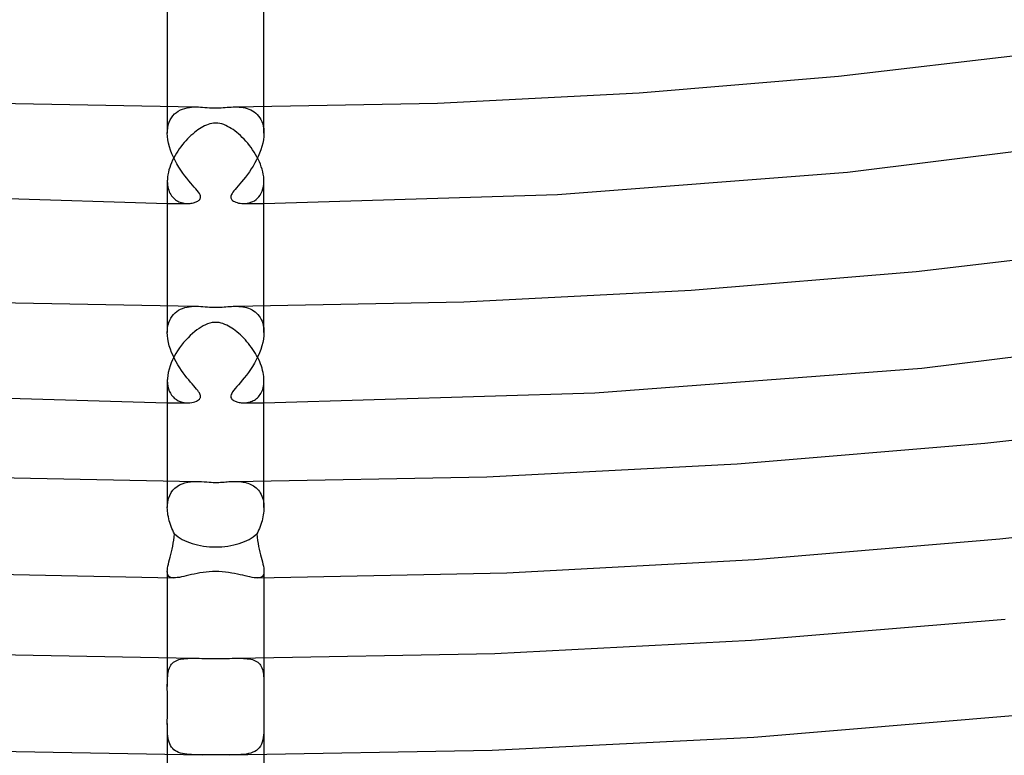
# Model space of a CAD drawing. Header units: millimetres. Extents: x -273 to 273, y -156 to 255.
# Tile 47 of 98: x -8 to 33, y 81 to 111. Entities that reach past the tile are written whole.
import ezdxf

# ---------------------------------------------------------------- set-up
doc = ezdxf.new("R2010")
doc.units = ezdxf.units.MM
doc.layers.add('HIDDEN', color=7, linetype='Continuous')
doc.layers.add('THICK', color=7, linetype='Continuous')

msp = doc.modelspace()

# ---------------------------------------------------------------- linework, layer by layer
at = {"layer": 'HIDDEN'}
for p, q in [((-2, 107.481), (-2, 106.393)), ((-1.767, 107.112), (-1.699, 107.184)), ((-1.699, 107.184), (-1.625, 107.247)), ((-1.625, 107.247), (-1.545, 107.302)), ((-1.545, 107.302), (-1.461, 107.348)), ((-1.461, 107.348), (-1.372, 107.386)), ((-1.372, 107.386), (-1.279, 107.416)), ((-1.279, 107.416), (-1.184, 107.44)), ((-1.184, 107.44), (-1.088, 107.456)), ((-1.088, 107.456), (-0.993, 107.467)), ((-0.993, 107.467), (-0.897, 107.473)), ((-0.897, 107.473), (-0.803, 107.474)), ((0.804, 107.474), (0.888, 107.473)), ((0.888, 107.473), (0.973, 107.469)), ((0.973, 107.469), (1.057, 107.46)), ((1.057, 107.46), (1.14, 107.448)), ((1.14, 107.448), (1.222, 107.431)), ((1.222, 107.431), (1.302, 107.409)), ((1.302, 107.409), (1.38, 107.383)), ((1.38, 107.383), (1.456, 107.35)), ((1.456, 107.35), (1.528, 107.312)), ((1.528, 107.312), (1.598, 107.267)), ((1.598, 107.267), (1.663, 107.217)), ((1.663, 107.217), (1.724, 107.16)), ((2, 106.393), (2, 107.481)), ((-1.96, 106.727), (-1.925, 106.838)), ((-1.925, 106.838), (-1.881, 106.939)), ((-1.881, 106.939), (-1.828, 107.03)), ((-1.828, 107.03), (-1.767, 107.112)), ((1.724, 107.16), (1.78, 107.096)), ((1.78, 107.096), (1.83, 107.026)), ((1.83, 107.026), (1.875, 106.95)), ((1.875, 106.95), (1.914, 106.867)), ((1.914, 106.867), (1.946, 106.778)), ((1.946, 106.778), (1.97, 106.684)), ((-2, 106.422), (-1.999, 106.437)), ((-2, 106.408), (-2, 106.422)), ((-2, 106.393), (-2, 106.408)), ((-1.994, 106.255), (-2, 106.393)), ((-1.999, 106.452), (-1.998, 106.466)), ((-1.999, 106.437), (-1.999, 106.452)), ((-1.998, 106.481), (-1.984, 106.607)), ((-1.998, 106.466), (-1.998, 106.481)), ((-1.984, 106.607), (-1.96, 106.727)), ((1.97, 106.684), (1.988, 106.585)), ((1.988, 106.585), (1.997, 106.481)), ((2, 106.393), (1.994, 106.257)), ((1.997, 106.481), (1.998, 106.466)), ((1.998, 106.466), (1.999, 106.452)), ((1.999, 106.452), (1.999, 106.437)), ((1.999, 106.437), (2, 106.422)), ((2, 106.422), (2, 106.408)), ((2, 106.408), (2, 106.393)), ((-1.977, 106.114), (-1.994, 106.255)), ((-1.95, 105.971), (-1.977, 106.114)), ((-1.912, 105.826), (-1.95, 105.971)), ((1.951, 105.976), (1.915, 105.834)), ((1.978, 106.118), (1.951, 105.976)), ((1.994, 106.257), (1.978, 106.118)), ((-1.865, 105.68), (-1.912, 105.826)), ((-1.81, 105.535), (-1.865, 105.68)), ((1.818, 105.555), (1.759, 105.418)), ((1.87, 105.693), (1.818, 105.555)), ((1.915, 105.834), (1.87, 105.693)), ((-1.747, 105.393), (-1.81, 105.535)), ((-1.678, 105.254), (-1.747, 105.393)), ((-1.603, 105.118), (-1.678, 105.254)), ((1.625, 105.155), (1.551, 105.029)), ((1.694, 105.285), (1.625, 105.155)), ((1.759, 105.418), (1.694, 105.285)), ((-1.524, 104.985), (-1.603, 105.118)), ((-1.442, 104.859), (-1.524, 104.985)), ((-1.358, 104.739), (-1.442, 104.859)), ((-1.274, 104.626), (-1.358, 104.739)), ((1.394, 104.79), (1.312, 104.676)), ((1.474, 104.907), (1.394, 104.79)), ((1.551, 105.029), (1.474, 104.907)), ((-2, 104.395), (-1.998, 104.315)), ((-1.19, 104.519), (-1.274, 104.626)), ((-1.109, 104.418), (-1.19, 104.519)), ((-1.03, 104.325), (-1.109, 104.418)), ((-0.956, 104.238), (-1.03, 104.325)), ((1.071, 104.374), (0.996, 104.286)), ((1.15, 104.468), (1.071, 104.374)), ((1.23, 104.569), (1.15, 104.468)), ((1.312, 104.676), (1.23, 104.569)), ((1.995, 104.284), (2, 104.395)), ((-1.998, 104.315), (-1.991, 104.238)), ((-1.991, 104.238), (-1.979, 104.163)), ((-1.979, 104.163), (-1.963, 104.093)), ((-1.963, 104.093), (-1.943, 104.026)), ((-1.943, 104.026), (-1.919, 103.963)), ((-1.919, 103.963), (-1.892, 103.904)), ((-0.885, 104.157), (-0.956, 104.238)), ((-0.82, 104.081), (-0.885, 104.157)), ((-0.762, 104.01), (-0.82, 104.081)), ((-0.712, 103.944), (-0.762, 104.01)), ((-0.673, 103.885), (-0.712, 103.944)), ((0.709, 103.94), (0.677, 103.892)), ((0.751, 103.996), (0.709, 103.94)), ((0.802, 104.059), (0.751, 103.996)), ((0.861, 104.129), (0.802, 104.059)), ((0.926, 104.204), (0.861, 104.129)), ((0.996, 104.286), (0.926, 104.204)), ((1.89, 103.9), (1.929, 103.986)), ((1.929, 103.986), (1.959, 104.078)), ((1.959, 104.078), (1.982, 104.178)), ((1.982, 104.178), (1.995, 104.284)), ((-1.892, 103.904), (-1.861, 103.849)), ((-1.861, 103.849), (-1.827, 103.798)), ((-1.827, 103.798), (-1.79, 103.751)), ((-1.79, 103.751), (-1.75, 103.708)), ((-1.75, 103.708), (-1.708, 103.669)), ((-1.708, 103.669), (-1.664, 103.634)), ((-1.664, 103.634), (-1.618, 103.603)), ((-1.618, 103.603), (-1.57, 103.575)), ((-1.57, 103.575), (-1.521, 103.551)), ((-1.521, 103.551), (-1.47, 103.53)), ((-1.47, 103.53), (-1.418, 103.513)), ((-1.418, 103.513), (-1.365, 103.499)), ((-0.966, 103.493), (-0.923, 103.502)), ((-0.923, 103.502), (-0.882, 103.514)), ((-0.882, 103.514), (-0.843, 103.526)), ((-0.843, 103.526), (-0.808, 103.54)), ((-0.808, 103.54), (-0.774, 103.556)), ((-0.774, 103.556), (-0.742, 103.573)), ((-0.742, 103.573), (-0.71, 103.595)), ((-0.71, 103.595), (-0.681, 103.619)), ((-0.681, 103.619), (-0.656, 103.648)), ((-0.647, 103.835), (-0.673, 103.885)), ((-0.656, 103.648), (-0.638, 103.679)), ((-0.631, 103.791), (-0.647, 103.835)), ((-0.638, 103.679), (-0.627, 103.714)), ((-0.625, 103.751), (-0.631, 103.791)), ((-0.627, 103.714), (-0.625, 103.751)), ((0.63, 103.786), (0.625, 103.757)), ((0.625, 103.757), (0.625, 103.73)), ((0.625, 103.73), (0.629, 103.705)), ((0.629, 103.705), (0.637, 103.681)), ((0.639, 103.816), (0.63, 103.786)), ((0.637, 103.681), (0.65, 103.657)), ((0.654, 103.851), (0.639, 103.816)), ((0.65, 103.657), (0.669, 103.631)), ((0.677, 103.892), (0.654, 103.851)), ((0.669, 103.631), (0.697, 103.605)), ((0.697, 103.605), (0.733, 103.579)), ((0.733, 103.579), (0.779, 103.553)), ((0.779, 103.553), (0.831, 103.531)), ((0.831, 103.531), (0.888, 103.512)), ((0.888, 103.512), (0.951, 103.496)), ((1.307, 103.488), (1.383, 103.504)), ((1.383, 103.504), (1.458, 103.526)), ((1.458, 103.526), (1.532, 103.556)), ((1.532, 103.556), (1.603, 103.594)), ((1.603, 103.594), (1.671, 103.639)), ((1.671, 103.639), (1.734, 103.693)), ((1.734, 103.693), (1.792, 103.754)), ((1.792, 103.754), (1.844, 103.823)), ((1.844, 103.823), (1.89, 103.9)), ((-2, 103.481), (-1.859, 103.48)), ((-1.859, 103.48), (-1.719, 103.479)), ((-1.719, 103.479), (-1.578, 103.478)), ((-1.578, 103.478), (-1.437, 103.477)), ((-1.437, 103.477), (-1.297, 103.476)), ((-1.365, 103.499), (-1.312, 103.489)), ((-1.312, 103.489), (-1.26, 103.481)), ((-1.297, 103.476), (-1.156, 103.476)), ((-1.26, 103.481), (-1.207, 103.477)), ((-1.207, 103.477), (-1.156, 103.475)), ((-1.156, 103.475), (-1.106, 103.476)), ((-1.106, 103.476), (-1.058, 103.48)), ((-1.058, 103.48), (-1.011, 103.485)), ((-1.011, 103.485), (-0.966, 103.493)), ((0.951, 103.496), (1.016, 103.485)), ((1.016, 103.485), (1.085, 103.478)), ((1.085, 103.478), (1.155, 103.476)), ((1.155, 103.476), (1.231, 103.479)), ((1.156, 103.476), (1.297, 103.476)), ((1.231, 103.479), (1.307, 103.488)), ((1.297, 103.476), (1.437, 103.477)), ((1.437, 103.477), (1.578, 103.478)), ((1.578, 103.478), (1.719, 103.479)), ((1.719, 103.479), (1.859, 103.48)), ((1.859, 103.48), (2, 103.481)), ((-2, 99.23), (-2, 98.142)), ((-1.61, 99.008), (-1.534, 99.058)), ((-1.534, 99.058), (-1.453, 99.101)), ((-1.453, 99.101), (-1.367, 99.137)), ((-1.367, 99.137), (-1.278, 99.166)), ((-1.278, 99.166), (-1.185, 99.189)), ((-1.185, 99.189), (-1.09, 99.206)), ((-1.09, 99.206), (-0.995, 99.217)), ((-0.995, 99.217), (-0.899, 99.222)), ((-0.899, 99.222), (-0.804, 99.224)), ((0.802, 99.224), (0.881, 99.223)), ((0.881, 99.223), (0.96, 99.219)), ((0.96, 99.219), (1.04, 99.212)), ((1.04, 99.212), (1.121, 99.201)), ((1.121, 99.201), (1.201, 99.186)), ((1.201, 99.186), (1.28, 99.166)), ((1.28, 99.166), (1.359, 99.14)), ((1.359, 99.14), (1.434, 99.11)), ((1.434, 99.11), (1.506, 99.074)), ((1.506, 99.074), (1.573, 99.033)), ((1.573, 99.033), (1.637, 98.988)), ((2, 98.142), (2, 99.23)), ((-1.938, 98.55), (-1.901, 98.646)), ((-1.901, 98.646), (-1.857, 98.733)), ((-1.857, 98.733), (-1.805, 98.813)), ((-1.805, 98.813), (-1.746, 98.886)), ((-1.746, 98.886), (-1.681, 98.951)), ((-1.681, 98.951), (-1.61, 99.008)), ((1.637, 98.988), (1.696, 98.937)), ((1.696, 98.937), (1.75, 98.881)), ((1.75, 98.881), (1.8, 98.82)), ((1.8, 98.82), (1.845, 98.753)), ((1.845, 98.753), (1.885, 98.68)), ((1.885, 98.68), (1.92, 98.602)), ((-1.999, 98.201), (-1.998, 98.215)), ((-1.998, 98.23), (-1.986, 98.342)), ((-1.998, 98.215), (-1.998, 98.23)), ((-1.986, 98.342), (-1.967, 98.449)), ((-1.967, 98.449), (-1.938, 98.55)), ((1.92, 98.602), (1.949, 98.517)), ((1.949, 98.517), (1.972, 98.426)), ((1.972, 98.426), (1.988, 98.33)), ((1.988, 98.33), (1.997, 98.23)), ((1.997, 98.23), (1.998, 98.215)), ((1.998, 98.215), (1.999, 98.201)), ((-2, 98.172), (-1.999, 98.186)), ((-2, 98.157), (-2, 98.172)), ((-2, 98.142), (-2, 98.157)), ((-1.994, 98.006), (-2, 98.142)), ((-1.999, 98.186), (-1.999, 98.201)), ((-1.978, 97.869), (-1.994, 98.006)), ((-1.952, 97.73), (-1.978, 97.869)), ((1.978, 97.866), (1.951, 97.723)), ((1.994, 98.007), (1.978, 97.866)), ((2, 98.142), (1.994, 98.007)), ((1.999, 98.201), (1.999, 98.186)), ((1.999, 98.186), (2, 98.172)), ((2, 98.172), (2, 98.157)), ((2, 98.157), (2, 98.142)), ((-1.917, 97.59), (-1.952, 97.73)), ((-1.873, 97.451), (-1.917, 97.59)), ((-1.822, 97.315), (-1.873, 97.451)), ((1.867, 97.434), (1.812, 97.289)), ((1.913, 97.579), (1.867, 97.434)), ((1.951, 97.723), (1.913, 97.579)), ((-1.765, 97.181), (-1.822, 97.315)), ((-1.702, 97.05), (-1.765, 97.181)), ((-1.634, 96.922), (-1.702, 97.05)), ((1.68, 97.006), (1.604, 96.869)), ((1.749, 97.146), (1.68, 97.006)), ((1.812, 97.289), (1.749, 97.146)), ((-1.563, 96.799), (-1.634, 96.922)), ((-1.489, 96.681), (-1.563, 96.799)), ((-1.414, 96.568), (-1.489, 96.681)), ((1.441, 96.607), (1.355, 96.485)), ((1.524, 96.735), (1.441, 96.607)), ((1.604, 96.869), (1.524, 96.735)), ((-1.338, 96.461), (-1.414, 96.568)), ((-1.262, 96.359), (-1.338, 96.461)), ((-1.186, 96.263), (-1.262, 96.359)), ((-1.112, 96.172), (-1.186, 96.263)), ((-1.041, 96.087), (-1.112, 96.172)), ((1.185, 96.261), (1.102, 96.159)), ((1.27, 96.37), (1.185, 96.261)), ((1.355, 96.485), (1.27, 96.37)), ((-2, 96.144), (-1.995, 96.026)), ((-1.995, 96.026), (-1.979, 95.913)), ((-1.979, 95.913), (-1.954, 95.808)), ((-1.954, 95.808), (-1.919, 95.711)), ((-0.972, 96.007), (-1.041, 96.087)), ((-0.907, 95.932), (-0.972, 96.007)), ((-0.847, 95.862), (-0.907, 95.932)), ((-0.793, 95.798), (-0.847, 95.862)), ((-0.744, 95.738), (-0.793, 95.798)), ((0.809, 95.817), (0.75, 95.745)), ((0.875, 95.895), (0.809, 95.817)), ((0.946, 95.977), (0.875, 95.895)), ((1.022, 96.065), (0.946, 95.977)), ((1.102, 96.159), (1.022, 96.065)), ((1.924, 95.723), (1.946, 95.784)), ((1.946, 95.784), (1.965, 95.849)), ((1.965, 95.849), (1.98, 95.918)), ((1.98, 95.918), (1.991, 95.99)), ((1.991, 95.99), (1.998, 96.066)), ((1.998, 96.066), (2, 96.144)), ((-1.919, 95.711), (-1.875, 95.622)), ((-1.875, 95.622), (-1.823, 95.542)), ((-1.823, 95.542), (-1.764, 95.472)), ((-1.764, 95.472), (-1.698, 95.41)), ((-1.698, 95.41), (-1.626, 95.358)), ((-1.626, 95.358), (-1.55, 95.314)), ((-0.704, 95.683), (-0.744, 95.738)), ((-0.705, 95.348), (-0.675, 95.375)), ((-0.674, 95.637), (-0.704, 95.683)), ((-0.675, 95.375), (-0.653, 95.402)), ((-0.652, 95.597), (-0.674, 95.637)), ((-0.653, 95.402), (-0.639, 95.427)), ((-0.638, 95.563), (-0.652, 95.597)), ((-0.639, 95.427), (-0.63, 95.451)), ((-0.629, 95.532), (-0.638, 95.563)), ((-0.63, 95.451), (-0.625, 95.477)), ((-0.625, 95.504), (-0.629, 95.532)), ((-0.625, 95.477), (-0.625, 95.504)), ((0.627, 95.52), (0.625, 95.479)), ((0.625, 95.479), (0.633, 95.441)), ((0.639, 95.566), (0.627, 95.52)), ((0.633, 95.441), (0.65, 95.406)), ((0.663, 95.618), (0.639, 95.566)), ((0.65, 95.406), (0.676, 95.375)), ((0.701, 95.678), (0.663, 95.618)), ((0.676, 95.375), (0.707, 95.347)), ((0.75, 95.745), (0.701, 95.678)), ((1.601, 95.342), (1.645, 95.37)), ((1.645, 95.37), (1.688, 95.402)), ((1.688, 95.402), (1.729, 95.437)), ((1.729, 95.437), (1.767, 95.476)), ((1.767, 95.476), (1.804, 95.518)), ((1.804, 95.518), (1.838, 95.564)), ((1.838, 95.564), (1.87, 95.613)), ((1.87, 95.613), (1.898, 95.666)), ((1.898, 95.666), (1.924, 95.723)), ((-2, 95.23), (-1.859, 95.229)), ((-1.859, 95.229), (-1.719, 95.228)), ((-1.719, 95.228), (-1.578, 95.227)), ((-1.578, 95.227), (-1.437, 95.226)), ((-1.55, 95.314), (-1.47, 95.28)), ((-1.47, 95.28), (-1.388, 95.255)), ((-1.437, 95.226), (-1.297, 95.226)), ((-1.388, 95.255), (-1.305, 95.237)), ((-1.305, 95.237), (-1.221, 95.228)), ((-1.297, 95.226), (-1.156, 95.225)), ((-1.221, 95.228), (-1.139, 95.225)), ((-1.139, 95.225), (-1.063, 95.229)), ((-1.063, 95.229), (-0.991, 95.238)), ((-0.991, 95.238), (-0.921, 95.253)), ((-0.921, 95.253), (-0.857, 95.271)), ((-0.857, 95.271), (-0.798, 95.294)), ((-0.798, 95.294), (-0.747, 95.321)), ((-0.747, 95.321), (-0.705, 95.348)), ((0.707, 95.347), (0.741, 95.324)), ((0.741, 95.324), (0.775, 95.305)), ((0.775, 95.305), (0.809, 95.29)), ((0.809, 95.29), (0.845, 95.276)), ((0.845, 95.276), (0.883, 95.263)), ((0.883, 95.263), (0.924, 95.252)), ((0.924, 95.252), (0.967, 95.243)), ((0.967, 95.243), (1.012, 95.235)), ((1.012, 95.235), (1.058, 95.23)), ((1.058, 95.23), (1.107, 95.226)), ((1.107, 95.226), (1.156, 95.225)), ((1.156, 95.225), (1.207, 95.227)), ((1.156, 95.225), (1.296, 95.226)), ((1.207, 95.227), (1.258, 95.231)), ((1.258, 95.231), (1.309, 95.238)), ((1.296, 95.226), (1.437, 95.226)), ((1.309, 95.238), (1.36, 95.248)), ((1.36, 95.248), (1.41, 95.26)), ((1.41, 95.26), (1.459, 95.276)), ((1.437, 95.226), (1.578, 95.227)), ((1.459, 95.276), (1.508, 95.295)), ((1.508, 95.295), (1.555, 95.317)), ((1.555, 95.317), (1.601, 95.342)), ((1.578, 95.227), (1.719, 95.228)), ((1.719, 95.228), (1.859, 95.229)), ((1.859, 95.229), (2, 95.23)), ((-2, 91.979), (-2, 90.891)), ((-1.77, 91.608), (-1.687, 91.694)), ((-1.687, 91.694), (-1.595, 91.768)), ((-1.595, 91.768), (-1.495, 91.829)), ((-1.495, 91.829), (-1.388, 91.879)), ((-1.388, 91.879), (-1.275, 91.917)), ((-1.275, 91.917), (-1.157, 91.945)), ((-1.157, 91.945), (-1.037, 91.962)), ((-1.037, 91.962), (-0.917, 91.972)), ((-0.917, 91.972), (-0.798, 91.974)), ((0.802, 91.974), (0.868, 91.973)), ((0.868, 91.973), (0.935, 91.971)), ((0.935, 91.971), (1.003, 91.966)), ((1.003, 91.966), (1.07, 91.958)), ((1.07, 91.958), (1.138, 91.948)), ((1.138, 91.948), (1.205, 91.935)), ((1.205, 91.935), (1.271, 91.918)), ((1.271, 91.918), (1.335, 91.898)), ((1.335, 91.898), (1.397, 91.875)), ((1.397, 91.875), (1.457, 91.849)), ((1.457, 91.849), (1.515, 91.818)), ((1.515, 91.818), (1.571, 91.784)), ((1.571, 91.784), (1.625, 91.747)), ((1.625, 91.747), (1.675, 91.705)), ((1.675, 91.705), (1.723, 91.659)), ((2, 90.891), (2, 91.979)), ((-1.949, 91.267), (-1.902, 91.394)), ((-1.902, 91.394), (-1.842, 91.508)), ((-1.842, 91.508), (-1.77, 91.608)), ((1.723, 91.659), (1.768, 91.609)), ((1.768, 91.609), (1.81, 91.555)), ((1.81, 91.555), (1.848, 91.497)), ((1.848, 91.497), (1.882, 91.435)), ((1.882, 91.435), (1.913, 91.368)), ((1.913, 91.368), (1.939, 91.298)), ((1.939, 91.298), (1.961, 91.223)), ((-2, 90.921), (-1.999, 90.936)), ((-2, 90.906), (-2, 90.921)), ((-2, 90.891), (-2, 90.906)), ((-1.998, 90.816), (-2, 90.891)), ((-1.999, 90.95), (-1.998, 90.965)), ((-1.999, 90.936), (-1.999, 90.95)), ((-1.998, 90.979), (-1.981, 91.128)), ((-1.998, 90.965), (-1.998, 90.979)), ((-1.981, 91.128), (-1.949, 91.267)), ((1.961, 91.223), (1.978, 91.145)), ((1.978, 91.145), (1.99, 91.063)), ((1.99, 91.063), (1.997, 90.979)), ((1.997, 90.979), (1.998, 90.965)), ((1.998, 90.965), (1.999, 90.95)), ((2, 90.891), (1.998, 90.816)), ((1.999, 90.95), (1.999, 90.936)), ((1.999, 90.936), (2, 90.921)), ((2, 90.921), (2, 90.906)), ((2, 90.906), (2, 90.891)), ((-1.993, 90.739), (-1.998, 90.816)), ((-1.985, 90.662), (-1.993, 90.739)), ((-1.973, 90.584), (-1.985, 90.662)), ((-1.958, 90.505), (-1.973, 90.584)), ((-1.94, 90.426), (-1.958, 90.505)), ((1.958, 90.504), (1.94, 90.425)), ((1.973, 90.583), (1.958, 90.504)), ((1.984, 90.662), (1.973, 90.583)), ((1.993, 90.739), (1.984, 90.662)), ((1.998, 90.816), (1.993, 90.739)), ((-1.919, 90.346), (-1.94, 90.426)), ((-1.895, 90.266), (-1.919, 90.346)), ((-1.868, 90.187), (-1.895, 90.266)), ((-1.839, 90.108), (-1.868, 90.187)), ((-1.808, 90.03), (-1.839, 90.108)), ((1.839, 90.108), (1.808, 90.03)), ((1.868, 90.187), (1.839, 90.108)), ((1.895, 90.266), (1.868, 90.187)), ((1.919, 90.346), (1.895, 90.266)), ((1.94, 90.425), (1.919, 90.346)), ((-1.775, 89.953), (-1.808, 90.03)), ((-1.74, 89.877), (-1.775, 89.953)), ((-1.703, 89.801), (-1.74, 89.877)), ((-1.732, 89.538), (-1.715, 89.668)), ((-1.715, 89.668), (-1.703, 89.801)), ((1.74, 89.876), (1.703, 89.801)), ((1.703, 89.801), (1.716, 89.662)), ((1.716, 89.662), (1.734, 89.529)), ((1.775, 89.953), (1.74, 89.876)), ((1.808, 90.03), (1.775, 89.953)), ((-1.803, 89.168), (-1.777, 89.287)), ((-1.777, 89.287), (-1.753, 89.41)), ((-1.753, 89.41), (-1.732, 89.538)), ((1.734, 89.529), (1.755, 89.401)), ((1.755, 89.401), (1.779, 89.279)), ((1.779, 89.279), (1.804, 89.162)), ((-1.91, 88.736), (-1.884, 88.837)), ((-1.884, 88.837), (-1.857, 88.943)), ((-1.857, 88.943), (-1.83, 89.053)), ((-1.83, 89.053), (-1.803, 89.168)), ((1.804, 89.162), (1.831, 89.049)), ((1.831, 89.049), (1.858, 88.94)), ((1.858, 88.94), (1.885, 88.835)), ((1.885, 88.835), (1.911, 88.734)), ((-1.988, 88.382), (-1.974, 88.463)), ((-1.974, 88.463), (-1.956, 88.548)), ((-1.956, 88.548), (-1.934, 88.64)), ((-1.934, 88.64), (-1.91, 88.736)), ((1.911, 88.734), (1.935, 88.638)), ((1.935, 88.638), (1.956, 88.547)), ((1.956, 88.547), (1.974, 88.461)), ((1.974, 88.461), (1.988, 88.382)), ((-2, 88.242), (-1.997, 88.309)), ((-1.996, 88.179), (-2, 88.242)), ((-2, 88.242), (-2, 87.979)), ((-1.997, 88.309), (-1.988, 88.382)), ((-1.985, 88.124), (-1.996, 88.179)), ((-1.965, 88.078), (-1.985, 88.124)), ((-1.936, 88.041), (-1.965, 88.078)), ((-1.898, 88.013), (-1.936, 88.041)), ((1.936, 88.041), (1.898, 88.013)), ((1.965, 88.078), (1.936, 88.041)), ((1.985, 88.124), (1.965, 88.078)), ((1.996, 88.179), (1.985, 88.124)), ((1.988, 88.382), (1.997, 88.309)), ((2, 88.242), (1.996, 88.179)), ((1.997, 88.309), (2, 88.242)), ((2, 88.241), (2, 87.979)), ((-1.851, 87.993), (-1.898, 88.013)), ((-1.796, 87.981), (-1.851, 87.993)), ((-1.732, 87.978), (-1.796, 87.981)), ((1.796, 87.981), (1.732, 87.978)), ((1.851, 87.993), (1.796, 87.981)), ((1.898, 88.013), (1.851, 87.993)), ((-2, 84.658), (-2, 83.484)), ((-1.885, 84.31), (-1.855, 84.361)), ((-1.855, 84.361), (-1.821, 84.408)), ((-1.821, 84.408), (-1.782, 84.45)), ((-1.782, 84.45), (-1.739, 84.488)), ((-1.739, 84.488), (-1.691, 84.521)), ((-1.691, 84.521), (-1.638, 84.55)), ((-1.638, 84.55), (-1.581, 84.574)), ((-1.581, 84.574), (-1.519, 84.595)), ((-1.519, 84.595), (-1.454, 84.611)), ((-1.454, 84.611), (-1.385, 84.625)), ((-1.385, 84.625), (-1.311, 84.635)), ((-1.311, 84.635), (-1.234, 84.642)), ((-1.234, 84.642), (-1.153, 84.648)), ((-1.153, 84.648), (-1.069, 84.651)), ((-1.069, 84.651), (-0.981, 84.653)), ((-0.981, 84.653), (-0.889, 84.653)), ((0.888, 84.653), (0.978, 84.653)), ((0.978, 84.653), (1.066, 84.651)), ((1.066, 84.651), (1.15, 84.648)), ((1.15, 84.648), (1.231, 84.643)), ((1.231, 84.643), (1.309, 84.635)), ((1.309, 84.635), (1.383, 84.625)), ((1.383, 84.625), (1.453, 84.611)), ((1.453, 84.611), (1.52, 84.595)), ((1.52, 84.595), (1.581, 84.574)), ((1.581, 84.574), (1.638, 84.55)), ((1.638, 84.55), (1.691, 84.521)), ((1.691, 84.521), (1.739, 84.488)), ((1.739, 84.488), (1.783, 84.45)), ((1.783, 84.45), (1.822, 84.407)), ((1.822, 84.407), (1.856, 84.36)), ((1.856, 84.36), (1.885, 84.308)), ((2, 84.658), (2, 83.484)), ((-1.985, 83.909), (-1.976, 83.985)), ((-1.976, 83.985), (-1.964, 84.058)), ((-1.964, 84.058), (-1.95, 84.127)), ((-1.95, 84.127), (-1.932, 84.192)), ((-1.932, 84.192), (-1.91, 84.253)), ((-1.91, 84.253), (-1.885, 84.31)), ((1.885, 84.308), (1.911, 84.252)), ((1.911, 84.252), (1.932, 84.191)), ((1.932, 84.191), (1.95, 84.126)), ((1.95, 84.126), (1.965, 84.056)), ((1.965, 84.056), (1.976, 83.983)), ((1.976, 83.983), (1.985, 83.907)), ((-2, 83.574), (-1.999, 83.602)), ((-2, 83.545), (-2, 83.574)), ((-2, 83.516), (-2, 83.545)), ((-1.999, 83.63), (-1.998, 83.658)), ((-1.999, 83.602), (-1.999, 83.63)), ((-1.998, 83.658), (-1.995, 83.745)), ((-1.995, 83.745), (-1.991, 83.829)), ((-1.991, 83.829), (-1.985, 83.909)), ((1.985, 83.907), (1.991, 83.827)), ((1.991, 83.827), (1.996, 83.744)), ((1.996, 83.744), (1.998, 83.658)), ((1.998, 83.658), (1.999, 83.63)), ((1.999, 83.63), (1.999, 83.602)), ((1.999, 83.602), (2, 83.574)), ((2, 83.574), (2, 83.545)), ((2, 83.545), (2, 83.516)), ((-2, 83.487), (-2, 83.516)), ((-2, 83.369), (-2, 83.487)), ((-1.998, 83.247), (-2, 83.369)), ((-1.997, 83.12), (-1.998, 83.247)), ((1.998, 83.225), (1.996, 83.086)), ((2, 83.359), (1.998, 83.225)), ((2, 83.516), (2, 83.487)), ((2, 83.487), (2, 83.359)), ((-1.995, 82.989), (-1.997, 83.12)), ((-1.995, 82.858), (-1.995, 82.989)), ((-1.994, 82.725), (-1.995, 82.858)), ((-1.995, 82.593), (-1.994, 82.725)), ((1.995, 82.943), (1.994, 82.799)), ((1.994, 82.799), (1.995, 82.654)), ((1.996, 83.086), (1.995, 82.943)), ((-1.998, 82.198), (-1.997, 82.328)), ((-1.997, 82.328), (-1.996, 82.46)), ((-1.996, 82.46), (-1.995, 82.593)), ((1.995, 82.654), (1.995, 82.509)), ((1.995, 82.509), (1.996, 82.365)), ((1.996, 82.365), (1.998, 82.223)), ((-2, 82.071), (-1.998, 82.198)), ((-2, 81.948), (-2, 82.071)), ((-2, 81.949), (-2, 80.658)), ((-1.999, 81.837), (-2, 81.948)), ((1.998, 82.223), (1.999, 82.083)), ((1.999, 82.083), (2, 81.949)), ((2, 81.949), (1.999, 81.821)), ((2, 81.949), (2, 80.658)), ((-1.997, 81.729), (-1.999, 81.837)), ((-1.993, 81.626), (-1.997, 81.729)), ((-1.986, 81.527), (-1.993, 81.626)), ((-1.976, 81.432), (-1.986, 81.527)), ((1.99, 81.582), (1.981, 81.471)), ((1.996, 81.699), (1.99, 81.582)), ((1.999, 81.821), (1.996, 81.699)), ((-1.963, 81.343), (-1.976, 81.432)), ((-1.945, 81.258), (-1.963, 81.343)), ((-1.923, 81.178), (-1.945, 81.258)), ((-1.895, 81.103), (-1.923, 81.178)), ((-1.862, 81.035), (-1.895, 81.103)), ((1.892, 81.096), (1.853, 81.019)), ((1.923, 81.179), (1.892, 81.096)), ((1.948, 81.27), (1.923, 81.179)), ((1.967, 81.367), (1.948, 81.27)), ((1.981, 81.471), (1.967, 81.367)), ((-1.823, 80.973), (-1.862, 81.035)), ((-1.778, 80.918), (-1.823, 80.973)), ((-1.726, 80.868), (-1.778, 80.918)), ((-1.667, 80.825), (-1.726, 80.868)), ((-1.602, 80.787), (-1.667, 80.825)), ((-1.532, 80.756), (-1.602, 80.787)), ((-1.456, 80.73), (-1.532, 80.756)), ((-1.373, 80.708), (-1.456, 80.73)), ((-1.286, 80.691), (-1.373, 80.708)), ((-1.193, 80.678), (-1.286, 80.691)), ((1.262, 80.688), (1.156, 80.674)), ((1.361, 80.706), (1.262, 80.688)), ((1.454, 80.729), (1.361, 80.706)), ((1.54, 80.759), (1.454, 80.729)), ((1.619, 80.796), (1.54, 80.759)), ((1.689, 80.84), (1.619, 80.796)), ((1.752, 80.892), (1.689, 80.84)), ((1.806, 80.951), (1.752, 80.892)), ((1.853, 81.019), (1.806, 80.951)), ((-1.097, 80.669), (-1.193, 80.678)), ((-0.996, 80.662), (-1.097, 80.669)), ((-0.891, 80.657), (-0.996, 80.662)), ((-0.783, 80.654), (-0.891, 80.657)), ((-0.672, 80.653), (-0.783, 80.654)), ((-0.559, 80.652), (-0.672, 80.653)), ((0.686, 80.653), (0.559, 80.652)), ((0.809, 80.655), (0.686, 80.653)), ((0.929, 80.659), (0.809, 80.655)), ((1.045, 80.665), (0.929, 80.659)), ((1.156, 80.674), (1.045, 80.665))]:
    msp.add_line(p, q, dxfattribs=at)
for start_param, end_param in [(0.552153, 1.570796), (1.570796, 2.589439)]:
    msp.add_ellipse((0, 90.395), major_axis=(-2, 0), ratio=0.566655, start_param=start_param, end_param=end_param, dxfattribs=at)
at = {"layer": 'THICK'}
for p, q in [((-2, 112.646), (-2, 107.481)), ((2, 107.481), (2, 112.646)), ((25.775, 108.753), (33.899, 109.704)), ((17.524, 108.062), (25.775, 108.753)), ((9.186, 107.634), (17.524, 108.062)), ((-9.353, 107.64), (-0.802, 107.474)), ((0.802, 107.474), (9.186, 107.634)), ((-0.803, 107.474), (-0.712, 107.473)), ((-0.712, 107.473), (-0.624, 107.468)), ((-0.624, 107.468), (-0.538, 107.463)), ((-0.538, 107.463), (-0.448, 107.456)), ((-0.448, 107.456), (-0.355, 107.448)), ((-0.355, 107.448), (-0.258, 107.441)), ((-0.258, 107.441), (-0.16, 107.435)), ((-0.16, 107.435), (-0.059, 107.431)), ((-0.059, 107.431), (0.04, 107.431)), ((0.04, 107.431), (0.135, 107.434)), ((0.135, 107.434), (0.226, 107.439)), ((0.226, 107.439), (0.313, 107.445)), ((0.313, 107.445), (0.398, 107.452)), ((0.398, 107.452), (0.478, 107.458)), ((0.478, 107.458), (0.558, 107.464)), ((0.558, 107.464), (0.638, 107.469)), ((0.638, 107.469), (0.72, 107.473)), ((0.72, 107.473), (0.802, 107.474)), ((-0.239, 106.773), (-0.314, 106.75)), ((-0.162, 106.791), (-0.239, 106.773)), ((-0.083, 106.802), (-0.162, 106.791)), ((0, 106.806), (-0.083, 106.802)), ((0.086, 106.802), (0, 106.806)), ((0.171, 106.789), (0.086, 106.802)), ((0.255, 106.768), (0.171, 106.789)), ((0.337, 106.741), (0.255, 106.768)), ((-0.95, 106.354), (-1.022, 106.29)), ((-0.878, 106.415), (-0.95, 106.354)), ((-0.807, 106.471), (-0.878, 106.415)), ((-0.735, 106.523), (-0.807, 106.471)), ((-0.664, 106.571), (-0.735, 106.523)), ((-0.594, 106.615), (-0.664, 106.571)), ((-0.524, 106.655), (-0.594, 106.615)), ((-0.455, 106.691), (-0.524, 106.655)), ((-0.385, 106.722), (-0.455, 106.691)), ((-0.314, 106.75), (-0.385, 106.722)), ((0.418, 106.708), (0.337, 106.741)), ((0.496, 106.67), (0.418, 106.708)), ((0.572, 106.628), (0.496, 106.67)), ((0.645, 106.584), (0.572, 106.628)), ((0.719, 106.535), (0.645, 106.584)), ((0.794, 106.48), (0.719, 106.535)), ((0.871, 106.421), (0.794, 106.48)), ((0.948, 106.356), (0.871, 106.421)), ((1.026, 106.286), (0.948, 106.356)), ((-1.305, 105.996), (-1.373, 105.913)), ((-1.236, 106.075), (-1.305, 105.996)), ((-1.165, 106.15), (-1.236, 106.075)), ((-1.094, 106.222), (-1.165, 106.15)), ((-1.022, 106.29), (-1.094, 106.222)), ((1.104, 106.212), (1.026, 106.286)), ((1.18, 106.135), (1.104, 106.212)), ((1.255, 106.054), (1.18, 106.135)), ((1.327, 105.97), (1.255, 106.054)), ((1.397, 105.883), (1.327, 105.97)), ((26.144, 104.77), (38.011, 106.251)), ((-1.626, 105.554), (-1.681, 105.459)), ((-1.567, 105.647), (-1.626, 105.554)), ((-1.505, 105.738), (-1.567, 105.647)), ((-1.44, 105.827), (-1.505, 105.738)), ((-1.373, 105.913), (-1.44, 105.827)), ((1.465, 105.794), (1.397, 105.883)), ((1.53, 105.701), (1.465, 105.794)), ((1.593, 105.607), (1.53, 105.701)), ((1.652, 105.51), (1.593, 105.607)), ((-1.826, 105.165), (-1.866, 105.065)), ((-1.782, 105.264), (-1.826, 105.165)), ((-1.734, 105.362), (-1.782, 105.264)), ((-1.681, 105.459), (-1.734, 105.362)), ((1.708, 105.411), (1.652, 105.51)), ((1.76, 105.311), (1.708, 105.411)), ((1.808, 105.208), (1.76, 105.311)), ((1.851, 105.104), (1.808, 105.208)), ((-1.956, 104.768), (-1.975, 104.67)), ((-1.931, 104.866), (-1.956, 104.768)), ((-1.901, 104.965), (-1.931, 104.866)), ((-1.866, 105.065), (-1.901, 104.965)), ((1.89, 104.999), (1.851, 105.104)), ((1.923, 104.894), (1.89, 104.999)), ((1.951, 104.789), (1.923, 104.894)), ((1.973, 104.685), (1.951, 104.789)), ((14.142, 103.85), (26.144, 104.77)), ((-1.999, 104.437), (-2, 104.423)), ((-2, 104.423), (-2, 104.409)), ((-2, 104.409), (-2, 104.395)), ((-2, 104.395), (-2, 99.23)), ((-1.998, 104.466), (-1.999, 104.452)), ((-1.999, 104.452), (-1.999, 104.437)), ((-1.998, 104.48), (-1.998, 104.466)), ((-1.989, 104.575), (-1.998, 104.48)), ((-1.975, 104.67), (-1.989, 104.575)), ((1.988, 104.582), (1.973, 104.685)), ((1.997, 104.48), (1.988, 104.582)), ((1.998, 104.466), (1.997, 104.48)), ((1.999, 104.452), (1.998, 104.466)), ((1.999, 104.437), (1.999, 104.452)), ((2, 104.423), (1.999, 104.437)), ((2, 104.409), (2, 104.423)), ((2, 104.395), (2, 104.409)), ((2, 99.23), (2, 104.395)), ((-14.141, 103.85), (-2, 103.481)), ((2, 103.481), (14.142, 103.85)), ((28.997, 100.662), (38.169, 101.735)), ((19.681, 99.883), (28.997, 100.662)), ((10.267, 99.402), (19.681, 99.883)), ((-10.443, 99.408), (-0.802, 99.224)), ((-0.804, 99.224), (-0.712, 99.222)), ((-0.712, 99.222), (-0.619, 99.218)), ((-0.619, 99.218), (-0.527, 99.212)), ((-0.527, 99.212), (-0.435, 99.205)), ((-0.435, 99.205), (-0.343, 99.197)), ((-0.343, 99.197), (-0.257, 99.191)), ((-0.257, 99.191), (-0.177, 99.186)), ((-0.177, 99.186), (-0.102, 99.182)), ((-0.102, 99.182), (-0.031, 99.181)), ((-0.031, 99.181), (0.044, 99.181)), ((0.044, 99.181), (0.122, 99.183)), ((0.122, 99.183), (0.2, 99.187)), ((0.2, 99.187), (0.276, 99.192)), ((0.276, 99.192), (0.351, 99.198)), ((0.351, 99.198), (0.424, 99.204)), ((0.424, 99.204), (0.498, 99.21)), ((0.498, 99.21), (0.573, 99.215)), ((0.573, 99.215), (0.649, 99.22)), ((0.649, 99.22), (0.725, 99.223)), ((0.725, 99.223), (0.802, 99.224)), ((0.802, 99.224), (10.267, 99.402)), ((-0.777, 98.243), (-0.867, 98.173)), ((-0.689, 98.305), (-0.777, 98.243)), ((-0.603, 98.36), (-0.689, 98.305)), ((-0.515, 98.41), (-0.603, 98.36)), ((-0.425, 98.455), (-0.515, 98.41)), ((-0.332, 98.493), (-0.425, 98.455)), ((-0.237, 98.523), (-0.332, 98.493)), ((-0.14, 98.545), (-0.237, 98.523)), ((-0.041, 98.555), (-0.14, 98.545)), ((0.052, 98.555), (-0.041, 98.555)), ((0.139, 98.545), (0.052, 98.555)), ((0.223, 98.527), (0.139, 98.545)), ((0.304, 98.503), (0.223, 98.527)), ((0.382, 98.473), (0.304, 98.503)), ((0.459, 98.439), (0.382, 98.473)), ((0.532, 98.401), (0.459, 98.439)), ((0.603, 98.36), (0.532, 98.401)), ((0.671, 98.317), (0.603, 98.36)), ((0.741, 98.269), (0.671, 98.317)), ((0.811, 98.217), (0.741, 98.269)), ((0.882, 98.162), (0.811, 98.217)), ((29.221, 96.665), (42.596, 98.326)), ((-1.237, 97.823), (-1.327, 97.72)), ((-1.144, 97.921), (-1.237, 97.823)), ((-1.051, 98.013), (-1.144, 97.921)), ((-0.959, 98.097), (-1.051, 98.013)), ((-0.867, 98.173), (-0.959, 98.097)), ((0.953, 98.102), (0.882, 98.162)), ((1.023, 98.039), (0.953, 98.102)), ((1.094, 97.972), (1.023, 98.039)), ((1.163, 97.902), (1.094, 97.972)), ((1.231, 97.83), (1.163, 97.902)), ((1.296, 97.756), (1.231, 97.83)), ((-1.497, 97.499), (-1.576, 97.383)), ((-1.414, 97.612), (-1.497, 97.499)), ((-1.327, 97.72), (-1.414, 97.612)), ((1.36, 97.68), (1.296, 97.756)), ((1.421, 97.602), (1.36, 97.68)), ((1.481, 97.522), (1.421, 97.602)), ((1.538, 97.44), (1.481, 97.522)), ((1.592, 97.357), (1.538, 97.44)), ((-1.783, 97.012), (-1.84, 96.882)), ((-1.72, 97.138), (-1.783, 97.012)), ((-1.65, 97.262), (-1.72, 97.138)), ((-1.576, 97.383), (-1.65, 97.262)), ((1.644, 97.272), (1.592, 97.357)), ((1.693, 97.187), (1.644, 97.272)), ((1.739, 97.1), (1.693, 97.187)), ((1.782, 97.013), (1.739, 97.1)), ((1.822, 96.924), (1.782, 97.013)), ((-1.93, 96.62), (-1.962, 96.487)), ((-1.889, 96.752), (-1.93, 96.62)), ((-1.84, 96.882), (-1.889, 96.752)), ((1.858, 96.836), (1.822, 96.924)), ((1.891, 96.746), (1.858, 96.836)), ((1.919, 96.658), (1.891, 96.746)), ((1.943, 96.57), (1.919, 96.658)), ((15.688, 95.636), (29.221, 96.665)), ((-1.999, 96.187), (-2, 96.173)), ((-2, 96.173), (-2, 96.158)), ((-1.998, 96.215), (-1.999, 96.201)), ((-1.999, 96.201), (-1.999, 96.187)), ((-1.998, 96.23), (-1.998, 96.215)), ((-1.985, 96.357), (-1.998, 96.23)), ((-1.962, 96.487), (-1.985, 96.357)), ((1.963, 96.483), (1.943, 96.57)), ((1.979, 96.397), (1.963, 96.483)), ((1.991, 96.312), (1.979, 96.397)), ((1.997, 96.23), (1.991, 96.312)), ((1.998, 96.215), (1.997, 96.23)), ((1.999, 96.201), (1.998, 96.215)), ((1.999, 96.187), (1.999, 96.201)), ((2, 96.172), (1.999, 96.187)), ((2, 96.158), (2, 96.172)), ((-2, 96.158), (-2, 96.144)), ((-2, 96.144), (-2, 91.979)), ((2, 96.144), (2, 96.158)), ((2, 91.979), (2, 96.144)), ((-15.688, 95.636), (-2, 95.23)), ((2, 95.23), (15.688, 95.636)), ((31.829, 93.552), (41.922, 94.732)), ((21.577, 92.695), (31.829, 93.552)), ((11.217, 92.167), (21.577, 92.695)), ((-11.402, 92.174), (-0.803, 91.974)), ((0.802, 91.974), (11.217, 92.167)), ((-0.798, 91.974), (-0.689, 91.972)), ((-0.689, 91.972), (-0.581, 91.966)), ((-0.581, 91.966), (-0.474, 91.958)), ((-0.474, 91.958), (-0.369, 91.949)), ((-0.369, 91.949), (-0.27, 91.942)), ((-0.27, 91.942), (-0.18, 91.936)), ((-0.18, 91.936), (-0.098, 91.932)), ((-0.098, 91.932), (-0.021, 91.931)), ((-0.021, 91.931), (0.056, 91.931)), ((0.056, 91.931), (0.132, 91.934)), ((0.132, 91.934), (0.206, 91.937)), ((0.206, 91.937), (0.278, 91.942)), ((0.278, 91.942), (0.348, 91.948)), ((0.348, 91.948), (0.416, 91.953)), ((0.416, 91.953), (0.483, 91.958)), ((0.483, 91.958), (0.548, 91.963)), ((0.548, 91.963), (0.611, 91.968)), ((0.611, 91.968), (0.673, 91.971)), ((0.673, 91.971), (0.737, 91.973)), ((0.737, 91.973), (0.802, 91.974)), ((32.453, 89.594), (42.453, 90.768)), ((22.3, 88.735), (32.453, 89.594)), ((12.044, 88.194), (22.3, 88.735)), ((-12.345, 88.206), (-1.732, 87.978)), ((-1.413, 88.019), (-1.503, 88.002)), ((-1.318, 88.04), (-1.413, 88.019)), ((-1.218, 88.063), (-1.318, 88.04)), ((-1.112, 88.087), (-1.218, 88.063)), ((-1.002, 88.113), (-1.112, 88.087)), ((-0.888, 88.138), (-1.002, 88.113)), ((-0.77, 88.162), (-0.888, 88.138)), ((-0.648, 88.184), (-0.77, 88.162)), ((-0.522, 88.203), (-0.648, 88.184)), ((-0.394, 88.22), (-0.522, 88.203)), ((-0.264, 88.232), (-0.394, 88.22)), ((-0.133, 88.239), (-0.264, 88.232)), ((0, 88.242), (-0.133, 88.239)), ((0.137, 88.239), (0, 88.242)), ((0.272, 88.231), (0.137, 88.239)), ((0.406, 88.218), (0.272, 88.231)), ((0.537, 88.201), (0.406, 88.218)), ((0.664, 88.181), (0.537, 88.201)), ((0.786, 88.158), (0.664, 88.181)), ((0.904, 88.134), (0.786, 88.158)), ((1.017, 88.109), (0.904, 88.134)), ((1.124, 88.085), (1.017, 88.109)), ((1.228, 88.061), (1.124, 88.085)), ((1.326, 88.038), (1.228, 88.061)), ((1.419, 88.018), (1.326, 88.038)), ((1.506, 88.001), (1.419, 88.018)), ((1.732, 87.978), (12.044, 88.194)), ((-2, 87.979), (-2, 84.658)), ((-1.662, 87.98), (-1.732, 87.978)), ((-1.586, 87.989), (-1.662, 87.98)), ((-1.503, 88.002), (-1.586, 87.989)), ((1.588, 87.988), (1.506, 88.001)), ((1.663, 87.98), (1.588, 87.988)), ((1.732, 87.978), (1.663, 87.98)), ((2, 87.979), (2, 84.658)), ((22.175, 85.395), (32.68, 86.274)), ((11.56, 84.853), (22.175, 85.395)), ((-11.757, 84.86), (-0.889, 84.653)), ((0.889, 84.653), (11.56, 84.853)), ((-0.888, 84.653), (-0.786, 84.652)), ((-0.786, 84.652), (-0.68, 84.651)), ((-0.68, 84.651), (-0.57, 84.649)), ((-0.57, 84.649), (-0.458, 84.646)), ((-0.458, 84.646), (-0.345, 84.644)), ((-0.345, 84.644), (-0.231, 84.643)), ((-0.231, 84.643), (-0.115, 84.642)), ((-0.115, 84.642), (0, 84.641)), ((0, 84.641), (0.115, 84.642)), ((0.115, 84.642), (0.23, 84.643)), ((0.23, 84.643), (0.345, 84.644)), ((0.345, 84.644), (0.457, 84.646)), ((0.457, 84.646), (0.569, 84.649)), ((0.569, 84.649), (0.678, 84.651)), ((0.678, 84.651), (0.784, 84.652)), ((0.784, 84.652), (0.888, 84.653)), ((22.276, 81.392), (32.996, 82.285)), ((11.446, 80.847), (22.276, 81.392)), ((-11.603, 80.852), (-0.559, 80.652)), ((0.559, 80.652), (11.446, 80.847)), ((-2, 80.658), (-2, 73.372)), ((-0.468, 80.652), (-0.559, 80.652)), ((-0.376, 80.653), (-0.468, 80.652)), ((-0.283, 80.653), (-0.376, 80.653)), ((-0.189, 80.653), (-0.283, 80.653)), ((-0.095, 80.653), (-0.189, 80.653)), ((0, 80.653), (-0.095, 80.653)), ((0.094, 80.653), (0, 80.653)), ((0.188, 80.653), (0.094, 80.653)), ((0.282, 80.653), (0.188, 80.653)), ((0.375, 80.653), (0.282, 80.653)), ((0.468, 80.652), (0.375, 80.653)), ((0.559, 80.652), (0.468, 80.652)), ((2, 80.658), (2, 73.372))]:
    msp.add_line(p, q, dxfattribs=at)

doc.saveas('drawing.dxf')
